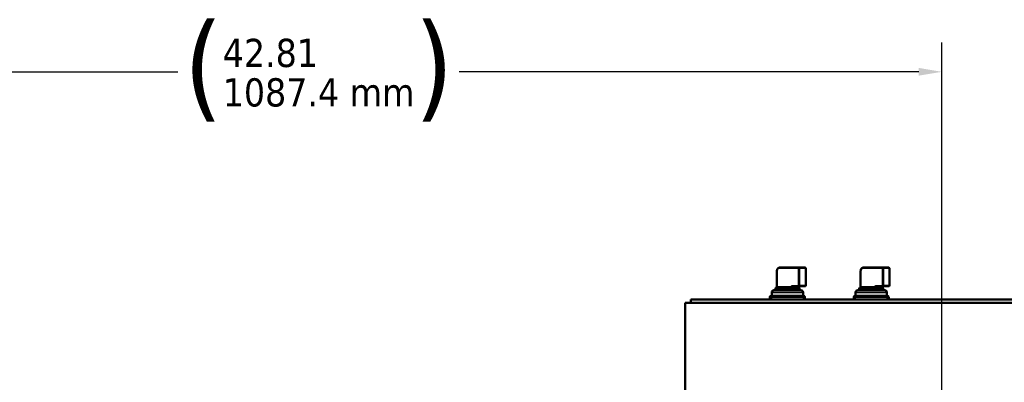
# Model space of a CAD drawing. Header units: inches. Extents: x 1 to 271, y 5 to 171.
# Tile 31 of 256: x 59 to 93, y 63 to 75. Entities that reach past the tile are written whole.
import ezdxf

# ---------------------------------------------------------------- set-up
doc = ezdxf.new("R2010")
doc.units = ezdxf.units.IN
doc.header["$LTSCALE"] = 8
doc.header["$MEASUREMENT"] = 0
for name, color, linetype, lineweight in [('Dimension (ANSI)', 7, 'Continuous', 25), ('Visible (ANSI)', 7, 'Continuous', 50), ('Visible Narrow (ANSI)', 7, 'Continuous', 35)]:
    doc.layers.add(name, color=color, linetype=linetype, lineweight=lineweight)
doc.styles.add('Dimension Text', font='tahoma.ttf')
doc.dimstyles.new('Dual Dimension', dxfattribs={"dimscale": 8, "dimtxt": 0.12, "dimasz": 0.098425, "dimexe": 0.125, "dimexo": 0.0625, "dimgap": 0.031496, "dimtad": 0, "dimtih": 1, "dimtoh": 1, "dimrnd": 1e-08, "dimzin": 4, "dimdsep": 46, "dimtxsty": 'Dimension Text', "dimcen": 0.09, "dimdle": 0.393701, "dimclrd": 256, "dimclre": 256, "dimclrt": 256, "dimadec": 0, "dimazin": 1, "dimtfac": 1, "dimtofl": 0, "dimtmove": 0, "dimatfit": 3, "dimfxl": 1, "dimtolj": 1, "dimtzin": 4, "dimlwd": -1, "dimlwe": -1, "dimarcsym": 0})

# ---------------------------------------------------------------- blocks, each defined once
blk = doc.blocks.new('*D11')
at = {"layer": 'Defpoints', "color": 0, "transparency": 16777216}
for p in [(47.923, 73.249), (47.923, 56.872), (90.733, 56.872)]:
    blk.add_point(p, dxfattribs=at)
at = {"layer": 'Dimension (ANSI)', "transparency": 16777216}
for p, q in [((47.923, 57.372), (47.923, 74.249)), ((90.733, 57.372), (90.733, 74.249)), ((48.71, 73.249), (64.719, 73.249)), ((89.945, 73.249), (74.298, 73.249))]:
    blk.add_line(p, q, dxfattribs=at)
for points in [[(48.71, 73.381), (48.71, 73.118), (47.923, 73.249)], [(89.945, 73.381), (89.945, 73.118), (90.733, 73.249)]]:
    blk.add_solid(points, dxfattribs=at)
at = {"layer": 'Dimension (ANSI)', "transparency": 16777216, "insert": (69.509, 73.249), "char_height": 0.96, "attachment_point": 5, "style": 'Dimension Text'}
blk.add_mtext('\\A1;{\\H3.0x;(}\\S42.81^ 1087.4 mm;{\\H3.0x;)}', dxfattribs=at)

msp = doc.modelspace()

# ---------------------------------------------------------------- linework, layer by layer
at = {"layer": 'Visible (ANSI)'}
for p, q in [((85.11, 66.46), (85.11, 65.916)), ((85.87, 66.585), (85.206, 66.585)), ((86.069, 66.585), (85.87, 66.585)), ((86.094, 66.56), (86.094, 65.973)), ((87.963, 66.46), (87.963, 65.916)), ((88.723, 66.585), (88.059, 66.585)), ((88.922, 66.585), (88.723, 66.585)), ((88.947, 66.56), (88.947, 65.973)), ((84.937, 65.623), (84.937, 65.736)), ((85.012, 65.811), (85.93, 65.811)), ((85.062, 65.811), (85.062, 65.873)), ((85.087, 65.898), (85.571, 65.898)), ((85.62, 65.948), (85.852, 65.948)), ((85.744, 65.898), (85.74, 65.898)), ((85.831, 65.916), (85.831, 65.923)), ((85.854, 65.898), (85.841, 65.898)), ((85.852, 65.948), (86.069, 65.948)), ((85.879, 65.811), (85.879, 65.873)), ((86.005, 65.623), (86.005, 65.736)), ((87.79, 65.623), (87.79, 65.736)), ((87.865, 65.811), (88.783, 65.811)), ((87.915, 65.811), (87.915, 65.873)), ((87.94, 65.898), (88.424, 65.898)), ((88.473, 65.948), (88.705, 65.948)), ((88.597, 65.898), (88.593, 65.898)), ((88.684, 65.916), (88.684, 65.923)), ((88.707, 65.898), (88.694, 65.898)), ((88.705, 65.948), (88.922, 65.948)), ((88.732, 65.811), (88.732, 65.873)), ((88.858, 65.623), (88.858, 65.736)), ((81.985, 65.382), (98.985, 65.382)), ((81.985, 61.965), (81.985, 65.382)), ((82.188, 65.502), (98.788, 65.502)), ((82.188, 65.382), (82.188, 65.502)), ((84.874, 65.573), (84.874, 65.502)), ((86.017, 65.623), (84.924, 65.623)), ((86.067, 65.502), (86.067, 65.573)), ((87.727, 65.573), (87.727, 65.502)), ((88.87, 65.623), (87.777, 65.623)), ((88.92, 65.502), (88.92, 65.573))]:
    msp.add_line(p, q, dxfattribs=at)
for centre, radius, start, end in [((86.069, 66.56), 0.025, 0, 90), ((88.922, 66.56), 0.025, 0, 90), ((85.012, 65.736), 0.075, 90, 180), ((85.087, 65.873), 0.025, 90, 180), ((85.854, 65.873), 0.025, 0, 90), ((85.93, 65.736), 0.075, 0, 90), ((86.069, 65.973), 0.025, 270, 0), ((87.865, 65.736), 0.075, 90, 180), ((87.94, 65.873), 0.025, 90, 180), ((88.707, 65.873), 0.025, 0, 90), ((88.783, 65.736), 0.075, 0, 90), ((88.922, 65.973), 0.025, 270, 0), ((84.924, 65.573), 0.05, 90, 180), ((86.017, 65.573), 0.05, 0, 90), ((87.777, 65.573), 0.05, 90, 180), ((88.87, 65.573), 0.05, 0, 90)]:
    msp.add_arc(centre, radius, start, end, dxfattribs=at)
for centre in [(85.87, 65.973), (88.723, 65.973)]:
    msp.add_ellipse(centre, major_axis=(-0.0231, -0.0231), ratio=0.414214, start_param=0.392699, end_param=1.963495, dxfattribs=at)
for points, knots in [([(85.206, 66.585), (85.196, 66.585), (85.187, 66.583), (85.168, 66.575), (85.16, 66.57), (85.144, 66.556), (85.136, 66.547), (85.124, 66.527), (85.12, 66.516), (85.113, 66.492), (85.111, 66.48), (85.11, 66.465), (85.11, 66.462), (85.11, 66.46)], [0, 0, 0, 0, 0.271948, 0.271948, 0.558078, 0.558078, 0.872237, 0.872237, 1.186396, 1.186396, 1.500556, 1.500556, 1.570796, 1.570796, 1.570796, 1.570796]), ([(88.059, 66.585), (88.049, 66.585), (88.04, 66.583), (88.021, 66.575), (88.013, 66.57), (87.997, 66.556), (87.989, 66.547), (87.977, 66.527), (87.973, 66.516), (87.966, 66.492), (87.964, 66.48), (87.963, 66.465), (87.963, 66.462), (87.963, 66.46)], [0, 0, 0, 0, 0.271948, 0.271948, 0.558078, 0.558078, 0.872237, 0.872237, 1.186396, 1.186396, 1.500556, 1.500556, 1.570796, 1.570796, 1.570796, 1.570796]), ([(85.1, 65.898), (85.1, 65.898), (85.101, 65.898), (85.102, 65.899), (85.104, 65.9), (85.106, 65.903), (85.107, 65.904), (85.109, 65.908), (85.11, 65.91), (85.11, 65.913), (85.11, 65.914), (85.11, 65.916)], [0.02575743, 0.02575743, 0.02575743, 0.02575743, 0.04523331, 0.04523331, 0.06740298, 0.06740298, 0.08720674, 0.08720674, 0.10521395, 0.10521395, 0.11556675, 0.11556675, 0.11556675, 0.11556675]), ([(85.62, 65.948), (85.615, 65.948), (85.61, 65.945), (85.6, 65.938), (85.594, 65.929), (85.589, 65.923)], [0.321013, 0.321013, 0.321013, 0.321013, 0.3695671, 0.3695671, 0.4442195, 0.4442195, 0.4442195, 0.4442195]), ([(85.841, 65.948), (85.841, 65.948), (85.841, 65.948), (85.84, 65.947), (85.839, 65.947), (85.837, 65.945), (85.836, 65.943), (85.835, 65.94), (85.834, 65.939), (85.832, 65.934), (85.832, 65.932), (85.831, 65.927), (85.831, 65.925), (85.831, 65.923)], [0, 0, 0, 0, 0.314159, 0.314159, 0.628319, 0.628319, 0.874153, 0.874153, 1.108205, 1.108205, 1.346321, 1.346321, 1.570796, 1.570796, 1.570796, 1.570796]), ([(85.831, 65.916), (85.831, 65.913), (85.831, 65.911), (85.833, 65.906), (85.834, 65.904), (85.836, 65.901), (85.837, 65.9), (85.839, 65.899), (85.84, 65.898), (85.841, 65.898), (85.841, 65.897), (85.841, 65.897)], [0, 0, 0, 0, 0.02141066, 0.02141066, 0.04186826, 0.04186826, 0.05985035, 0.05985035, 0.07968452, 0.07968452, 0.09913161, 0.09913161, 0.09913161, 0.09913161]), ([(87.953, 65.898), (87.953, 65.898), (87.954, 65.898), (87.955, 65.899), (87.957, 65.9), (87.959, 65.903), (87.96, 65.904), (87.962, 65.908), (87.963, 65.91), (87.963, 65.913), (87.963, 65.914), (87.963, 65.916)], [0.02575743, 0.02575743, 0.02575743, 0.02575743, 0.04523331, 0.04523331, 0.06740298, 0.06740298, 0.08720674, 0.08720674, 0.10521395, 0.10521395, 0.11556675, 0.11556675, 0.11556675, 0.11556675]), ([(88.473, 65.948), (88.468, 65.948), (88.463, 65.945), (88.453, 65.938), (88.447, 65.929), (88.442, 65.923)], [0.321013, 0.321013, 0.321013, 0.321013, 0.3695671, 0.3695671, 0.4442195, 0.4442195, 0.4442195, 0.4442195]), ([(88.694, 65.948), (88.694, 65.948), (88.694, 65.948), (88.693, 65.947), (88.692, 65.947), (88.69, 65.945), (88.689, 65.943), (88.688, 65.94), (88.687, 65.939), (88.685, 65.934), (88.685, 65.932), (88.684, 65.927), (88.684, 65.925), (88.684, 65.923)], [0, 0, 0, 0, 0.314159, 0.314159, 0.628319, 0.628319, 0.874153, 0.874153, 1.108205, 1.108205, 1.346321, 1.346321, 1.570796, 1.570796, 1.570796, 1.570796]), ([(88.684, 65.916), (88.684, 65.913), (88.684, 65.911), (88.686, 65.906), (88.687, 65.904), (88.689, 65.901), (88.69, 65.9), (88.692, 65.899), (88.693, 65.898), (88.694, 65.898), (88.694, 65.897), (88.694, 65.897)], [0, 0, 0, 0, 0.02141066, 0.02141066, 0.04186826, 0.04186826, 0.05985035, 0.05985035, 0.07968452, 0.07968452, 0.09913161, 0.09913161, 0.09913161, 0.09913161])]:
    msp.add_open_spline(points, degree=3, knots=knots, dxfattribs=at)
at = {"layer": 'Visible Narrow (ANSI)'}
for p, q in [((85.11, 66.46), (85.118, 66.46)), ((85.118, 65.923), (85.118, 66.46)), ((85.188, 66.56), (85.852, 66.56)), ((85.852, 66.56), (85.852, 65.948)), ((85.888, 66.56), (85.852, 66.56)), ((85.888, 66.56), (86.086, 66.56)), ((85.888, 65.973), (85.888, 66.56)), ((86.094, 66.56), (86.086, 66.56)), ((86.086, 66.56), (86.086, 65.973)), ((87.963, 66.46), (87.971, 66.46)), ((87.971, 65.923), (87.971, 66.46)), ((88.041, 66.56), (88.705, 66.56)), ((88.705, 66.56), (88.705, 65.948)), ((88.741, 66.56), (88.705, 66.56)), ((88.741, 66.56), (88.939, 66.56)), ((88.741, 65.973), (88.741, 66.56)), ((88.947, 66.56), (88.939, 66.56)), ((88.939, 66.56), (88.939, 65.973)), ((86.005, 65.736), (84.937, 65.736)), ((85.879, 65.873), (85.062, 65.873)), ((85.589, 65.923), (85.118, 65.923)), ((85.625, 65.923), (85.589, 65.923)), ((85.625, 65.923), (85.724, 65.923)), ((85.625, 65.916), (85.625, 65.923)), ((85.724, 65.923), (85.823, 65.923)), ((85.823, 65.923), (85.831, 65.923)), ((85.823, 65.923), (85.823, 65.916)), ((86.086, 65.973), (85.888, 65.973)), ((86.086, 65.973), (86.094, 65.973)), ((88.858, 65.736), (87.79, 65.736)), ((88.732, 65.873), (87.915, 65.873)), ((88.442, 65.923), (87.971, 65.923)), ((88.478, 65.923), (88.442, 65.923)), ((88.478, 65.923), (88.577, 65.923)), ((88.478, 65.916), (88.478, 65.923)), ((88.577, 65.923), (88.676, 65.923)), ((88.676, 65.923), (88.684, 65.923)), ((88.676, 65.923), (88.676, 65.916)), ((88.939, 65.973), (88.741, 65.973)), ((88.939, 65.973), (88.947, 65.973)), ((84.924, 65.573), (84.874, 65.573)), ((84.924, 65.623), (84.924, 65.573)), ((84.924, 65.502), (84.924, 65.573)), ((84.924, 65.573), (86.017, 65.573)), ((86.017, 65.573), (86.017, 65.623)), ((86.067, 65.573), (86.017, 65.573)), ((86.017, 65.573), (86.017, 65.502)), ((87.777, 65.573), (87.727, 65.573)), ((87.777, 65.623), (87.777, 65.573)), ((87.777, 65.502), (87.777, 65.573)), ((87.777, 65.573), (88.87, 65.573)), ((88.87, 65.573), (88.87, 65.623)), ((88.92, 65.573), (88.87, 65.573)), ((88.87, 65.573), (88.87, 65.502))]:
    msp.add_line(p, q, dxfattribs=at)
for centre, major_axis, ratio, start_param, end_param in [((85.188, 66.46), (0, 0.1), 0.707107, 0, 1.570796), ((85.206, 66.56), (0, 0.025), 0.707107, 0, 1.570796), ((85.87, 66.56), (0, 0.025), 0.707107, 0, 1.570796), ((85.87, 66.56), (0, 0.025), 0.707107, 4.712389, 6.283185), ((86.069, 66.56), (0, 0.025), 0.707107, 4.712389, 6.283185), ((88.041, 66.46), (0, 0.1), 0.707107, 0, 1.570796), ((88.059, 66.56), (0, 0.025), 0.707107, 0, 1.570796), ((88.723, 66.56), (0, 0.025), 0.707107, 0, 1.570796), ((88.723, 66.56), (0, 0.025), 0.707107, 4.712389, 6.283185), ((88.922, 66.56), (0, 0.025), 0.707107, 4.712389, 6.283185), ((85.1, 65.923), (0.0004, -0.025), 0.707072, 0.002845, 1.560836), ((85.1, 65.923), (0, -0.025), 0.707107, 0, 1.570796), ((85.12, 65.872), (-0.0051, 0.0502), 0.808537, 6.201814, 6.213239), ((85.571, 65.923), (0, -0.025), 0.707107, 0, 1.570796), ((85.565, 65.87), (0.0355, 0.0093), 0.721309, 1.212316, 1.223302), ((85.572, 65.923), (-0.0004, -0.025), 0.707072, 0.01565, 1.580757), ((85.587, 65.872), (0.005, 0.0505), 0.806271, 0.068955, 0.080346), ((85.642, 65.923), (0, 0.025), 0.707107, 0, 1.570796), ((85.642, 65.916), (-0.0067, 0.0241), 0.693662, 1.379104, 2.462749), ((85.841, 65.916), (-0.0067, -0.0241), 0.693662, 4.90477, 5.987726), ((85.841, 65.923), (0, 0.025), 0.707107, 0, 1.570796), ((86.069, 65.973), (0, -0.025), 0.707107, 0, 1.570796), ((87.953, 65.923), (0.0004, -0.025), 0.707072, 0.002845, 1.560836), ((87.953, 65.923), (0, -0.025), 0.707107, 0, 1.570796), ((87.973, 65.872), (-0.0051, 0.0502), 0.808537, 6.201814, 6.213239), ((88.424, 65.923), (0, -0.025), 0.707107, 0, 1.570796), ((88.418, 65.87), (0.0355, 0.0093), 0.721309, 1.212316, 1.223302), ((88.425, 65.923), (-0.0004, -0.025), 0.707072, 0.01565, 1.580757), ((88.44, 65.872), (0.005, 0.0505), 0.806271, 0.068955, 0.080346), ((88.495, 65.923), (0, 0.025), 0.707107, 0, 1.570796), ((88.495, 65.916), (-0.0067, 0.0241), 0.693662, 1.379104, 2.462749), ((88.694, 65.916), (-0.0067, -0.0241), 0.693662, 4.90477, 5.987726), ((88.694, 65.923), (0, 0.025), 0.707107, 0, 1.570796), ((88.922, 65.973), (0, -0.025), 0.707107, 0, 1.570796)]:
    msp.add_ellipse(centre, major_axis=major_axis, ratio=ratio, start_param=start_param, end_param=end_param, dxfattribs=at)
for points, knots in [([(85.118, 65.923), (85.117, 65.922), (85.114, 65.922), (85.111, 65.92), (85.11, 65.917), (85.11, 65.916)], [-0.2018923, -0.2018923, -0.2018923, -0.2018923, -0.1874714, -0.1442088, -0.1006366, -0.1006366, -0.1006366, -0.1006366]), ([(85.572, 65.898), (85.576, 65.897), (85.585, 65.896), (85.601, 65.894), (85.618, 65.893), (85.631, 65.893), (85.637, 65.894)], [0.0016719, 0.0016719, 0.0016719, 0.0016719, 0.0593554, 0.0881972, 0.1458807, 0.2035642, 0.2035642, 0.2035642, 0.2035642]), ([(85.625, 65.916), (85.623, 65.915), (85.621, 65.914), (85.618, 65.914), (85.617, 65.914), (85.613, 65.914), (85.61, 65.915), (85.606, 65.916), (85.605, 65.916), (85.602, 65.918), (85.6, 65.919), (85.596, 65.921), (85.594, 65.922), (85.591, 65.922), (85.59, 65.922), (85.589, 65.923)], [-0.2035642, -0.2035642, -0.2035642, -0.2035642, -0.1689669, -0.1689669, -0.1458807, -0.1458807, -0.1059658, -0.1059658, -0.0881972, -0.0881972, -0.0593554, -0.0593554, -0.0168598, -0.0168598, -0.0016719, -0.0016719, -0.0016719, -0.0016719]), ([(85.724, 65.923), (85.719, 65.923), (85.715, 65.923), (85.699, 65.922), (85.688, 65.922), (85.674, 65.922), (85.67, 65.922), (85.653, 65.921), (85.639, 65.92), (85.625, 65.916)], [-2.6104076, -2.6104076, -2.6104076, -2.6104076, -2.5593027, -2.5593027, -2.4419905, -2.4419905, -2.4059165, -2.4059165, -2.2525803, -2.2525803, -2.2525803, -2.2525803]), ([(85.637, 65.894), (85.644, 65.895), (85.651, 65.896), (85.657, 65.896), (85.665, 65.897), (85.673, 65.897), (85.68, 65.897), (85.681, 65.897), (85.682, 65.897), (85.682, 65.897), (85.691, 65.897), (85.7, 65.897), (85.709, 65.897), (85.715, 65.898), (85.721, 65.898), (85.727, 65.898), (85.731, 65.898), (85.735, 65.898), (85.74, 65.898)], [2.2525803, 2.2525803, 2.2525803, 2.2525803, 2.3214762, 2.3214762, 2.3214762, 2.3985677, 2.3985677, 2.3985677, 2.4059426, 2.4059426, 2.4059426, 2.4961346, 2.4961346, 2.4961346, 2.5593049, 2.5593049, 2.5593049, 2.6026397, 2.6026397, 2.6026397, 2.6026397]), ([(85.823, 65.916), (85.805, 65.921), (85.778, 65.922), (85.751, 65.922), (85.743, 65.923)], [-2.9682712, -2.9682712, -2.9682712, -2.9682712, -2.7637881, -2.6803684, -2.6803684, -2.6803684, -2.6803684]), ([(85.744, 65.898), (85.758, 65.898), (85.789, 65.898), (85.816, 65.897), (85.83, 65.894)], [2.6195836, 2.6195836, 2.6195836, 2.6195836, 2.7637881, 2.9682712, 2.9682712, 2.9682712, 2.9682712]), ([(85.831, 65.916), (85.831, 65.915), (85.83, 65.914), (85.829, 65.913), (85.825, 65.915), (85.823, 65.916)], [-0.1004824, -0.1004824, -0.1004824, -0.1004824, -0.0865253, -0.0432626, -0.000025, -0.000025, -0.000025, -0.000025]), ([(85.83, 65.894), (85.833, 65.894), (85.838, 65.893), (85.844, 65.894), (85.845, 65.896), (85.843, 65.897), (85.842, 65.897), (85.841, 65.897)], [0, 0, 0, 0, 0.0432626, 0.0865253, 0.1442088, 0.1874714, 0.1967761, 0.1967761, 0.1967761, 0.1967761]), ([(87.971, 65.923), (87.97, 65.922), (87.967, 65.922), (87.964, 65.92), (87.963, 65.917), (87.963, 65.916)], [-0.2018923, -0.2018923, -0.2018923, -0.2018923, -0.1874714, -0.1442088, -0.1006366, -0.1006366, -0.1006366, -0.1006366]), ([(88.425, 65.898), (88.429, 65.897), (88.438, 65.896), (88.454, 65.894), (88.471, 65.893), (88.484, 65.893), (88.49, 65.894)], [0.0016719, 0.0016719, 0.0016719, 0.0016719, 0.0593554, 0.0881972, 0.1458807, 0.2035642, 0.2035642, 0.2035642, 0.2035642]), ([(88.478, 65.916), (88.476, 65.915), (88.474, 65.914), (88.471, 65.914), (88.47, 65.914), (88.466, 65.914), (88.463, 65.915), (88.459, 65.916), (88.458, 65.916), (88.455, 65.918), (88.453, 65.919), (88.449, 65.921), (88.447, 65.922), (88.444, 65.922), (88.443, 65.922), (88.442, 65.923)], [-0.2035642, -0.2035642, -0.2035642, -0.2035642, -0.1689669, -0.1689669, -0.1458807, -0.1458807, -0.1059658, -0.1059658, -0.0881972, -0.0881972, -0.0593554, -0.0593554, -0.0168598, -0.0168598, -0.0016719, -0.0016719, -0.0016719, -0.0016719]), ([(88.577, 65.923), (88.572, 65.923), (88.568, 65.923), (88.552, 65.922), (88.541, 65.922), (88.527, 65.922), (88.523, 65.922), (88.506, 65.921), (88.492, 65.92), (88.478, 65.916)], [-2.6104076, -2.6104076, -2.6104076, -2.6104076, -2.5593027, -2.5593027, -2.4419905, -2.4419905, -2.4059165, -2.4059165, -2.2525803, -2.2525803, -2.2525803, -2.2525803]), ([(88.49, 65.894), (88.497, 65.895), (88.504, 65.896), (88.51, 65.896), (88.518, 65.897), (88.526, 65.897), (88.533, 65.897), (88.534, 65.897), (88.535, 65.897), (88.535, 65.897), (88.544, 65.897), (88.553, 65.897), (88.562, 65.897), (88.568, 65.898), (88.574, 65.898), (88.58, 65.898), (88.584, 65.898), (88.588, 65.898), (88.593, 65.898)], [2.2525803, 2.2525803, 2.2525803, 2.2525803, 2.3214762, 2.3214762, 2.3214762, 2.3985677, 2.3985677, 2.3985677, 2.4059426, 2.4059426, 2.4059426, 2.4961346, 2.4961346, 2.4961346, 2.5593049, 2.5593049, 2.5593049, 2.6026397, 2.6026397, 2.6026397, 2.6026397]), ([(88.676, 65.916), (88.658, 65.921), (88.631, 65.922), (88.604, 65.922), (88.596, 65.923)], [-2.9682712, -2.9682712, -2.9682712, -2.9682712, -2.7637881, -2.6803684, -2.6803684, -2.6803684, -2.6803684]), ([(88.597, 65.898), (88.611, 65.898), (88.642, 65.898), (88.669, 65.897), (88.683, 65.894)], [2.6195836, 2.6195836, 2.6195836, 2.6195836, 2.7637881, 2.9682712, 2.9682712, 2.9682712, 2.9682712]), ([(88.684, 65.916), (88.684, 65.915), (88.683, 65.914), (88.682, 65.913), (88.678, 65.915), (88.676, 65.916)], [-0.1004824, -0.1004824, -0.1004824, -0.1004824, -0.0865253, -0.0432626, -0.000025, -0.000025, -0.000025, -0.000025]), ([(88.683, 65.894), (88.686, 65.894), (88.691, 65.893), (88.697, 65.894), (88.698, 65.896), (88.696, 65.897), (88.695, 65.897), (88.694, 65.897)], [0, 0, 0, 0, 0.0432626, 0.0865253, 0.1442088, 0.1874714, 0.1967761, 0.1967761, 0.1967761, 0.1967761])]:
    msp.add_open_spline(points, degree=3, knots=knots, dxfattribs=at)

# ---------------------------------------------------------------- dimensions: what is measured, and where the dimension line sits
at = {"layer": 'Dimension (ANSI)'}
dim = msp.add_linear_dim(base=(47.923, 73.249), p1=(90.733, 56.872), p2=(47.923, 56.872), angle=180, text='{\\H3.0x;(}\\S<>^ 1087.4 mm;{\\H3.0x;)}', dimstyle='Dual Dimension', override={"dimgap": 0.031496, "dimtih": 0, "dimtoh": 0, "dimdec": 2, "dimpost": '\\X', "dimtol": 0, "dimlim": 0, "dimtp": 0, "dimtm": 0, "dimtdec": 2, "dimatfit": 1}, dxfattribs=at)
dim.commit()
dim.dimension.update_dxf_attribs({"geometry": '*D11', "text_midpoint": (69.509, 73.249), "dimtype": 160})

doc.saveas('drawing.dxf')
